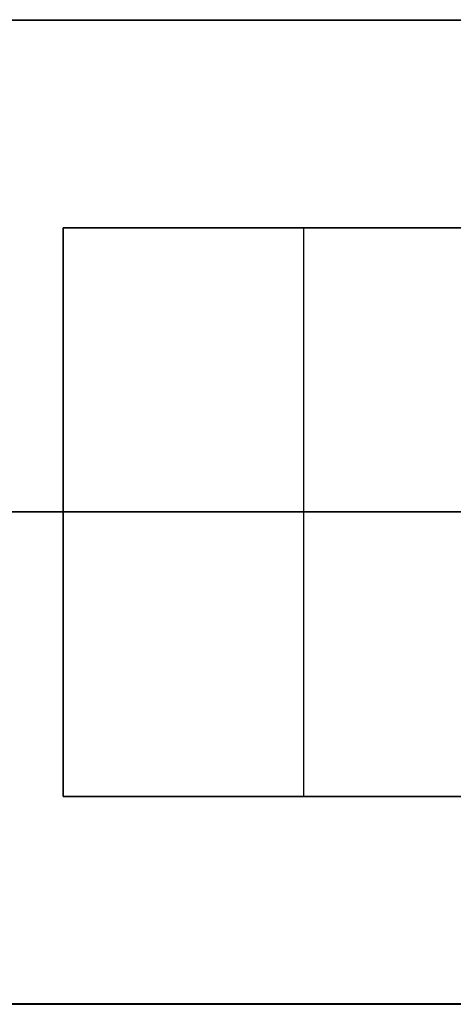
# Model space of a CAD drawing. Header units: millimetres. Extents: x -3796 to -2903, y 325 to 354.
# Tile 2 of 256: x -3646 to -3636, y 328 to 351. Entities that reach past the tile are written whole.
import ezdxf

# ---------------------------------------------------------------- set-up
doc = ezdxf.new("R2010")
doc.units = ezdxf.units.MM
doc.layers.add('METAL NEGRO', color=7, linetype='Continuous')

msp = doc.modelspace()

# ---------------------------------------------------------------- linework, layer by layer
at = {"layer": 'METAL NEGRO'}
for p, q in [((-3796.08, 350.821, 2971.513), (-3587.08, 350.821, 2971.513)), ((-3645.28, 333.067, 2980.508), (-3645.28, 346.067, 2980.508)), ((-3645.28, 346.067, 2980.511), (-3634.28, 346.067, 2980.511)), ((-3639.78, 346.067, 2980.761), (-3639.78, 346.067, 2980.261)), ((-3639.78, 333.067, 2980.255), (-3639.78, 346.067, 2980.261)), ((-3636.078, 339.576, 2962.258), (-3796.08, 339.576, 2962.258)), ((-3645.28, 339.567, 2980.758), (-3654.28, 339.567, 2980.758)), ((-3645.28, 339.567, 2980.258), (-3645.28, 339.567, 2980.758)), ((-3634.28, 339.567, 2980.258), (-3645.28, 339.567, 2980.258)), ((-3645.28, 333.067, 2980.505), (-3634.28, 333.067, 2980.505)), ((-3639.78, 333.067, 2980.255), (-3639.78, 333.067, 2980.755)), ((-3796.08, 328.321, 2971.502), (-3587.08, 328.321, 2971.502))]:
    msp.add_line(p, q, dxfattribs=at)
for points in [[(-3796.08, 350.826, 2962.263), (-3587.08, 350.826, 2962.263)], [(-3796.08, 350.817, 2980.763), (-3587.08, 350.817, 2980.763)], [(-3645.28, 346.067, 2980.261), (-3634.28, 346.067, 2980.261)], [(-3634.28, 346.067, 2980.761), (-3645.28, 346.067, 2980.761)], [(-3645.28, 346.067, 2980.261), (-3645.28, 346.067, 2980.761)], [(-3645.28, 346.067, 2980.761), (-3645.28, 333.067, 2980.755)], [(-3645.28, 333.067, 2980.255), (-3645.28, 346.067, 2980.261)], [(-3634.28, 333.067, 2980.255), (-3645.28, 333.067, 2980.255)], [(-3645.28, 333.067, 2980.755), (-3645.28, 333.067, 2980.255)], [(-3645.28, 333.067, 2980.755), (-3634.28, 333.067, 2980.755)], [(-3587.08, 328.326, 2962.252), (-3796.08, 328.326, 2962.252)], [(-3796.08, 328.317, 2980.752), (-3587.08, 328.317, 2980.752)]]:
    msp.add_open_spline(points, degree=1, dxfattribs=at)

doc.saveas('drawing.dxf')
